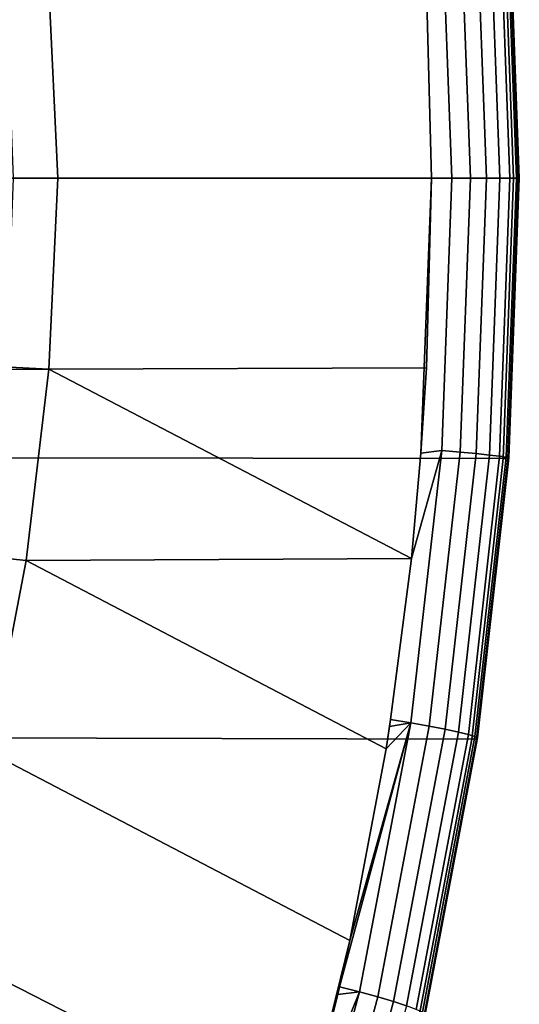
# Model space of a CAD drawing. Header units: metres. Extents: x -25 to 167, y -25 to 25.
# Tile 131 of 135: x 163.85 to 167.22, y -5.58 to 1.07. Entities that reach past the tile are written whole.
import ezdxf

# ---------------------------------------------------------------- set-up
doc = ezdxf.new("R2010")
doc.units = ezdxf.units.M
doc.layers.add('solid_12_061_372_XXX', color=7, linetype='CONTINUOUS')

msp = doc.modelspace()

# ---------------------------------------------------------------- linework, layer by layer
at = {"layer": 'solid_12_061_372_XXX'}
for points in [[(163.73201, 1.898786, 113.791199), (163.802933, 0, 113.81234), (167.181335, 0, 102.762039), (167.110397, 1.902988, 102.739891)], [(166.890045, 0, 101.801903), (166.820236, 1.859082, 101.779884), (166.929047, 1.869655, 101.885406), (166.99913, 0, 101.907555)], [(166.99913, 0, 101.907555), (166.929047, 1.869655, 101.885406), (167.01857, 1.879178, 102.007812), (167.088882, 0, 102.030045)], [(167.088882, 0, 102.030045), (167.01857, 1.879178, 102.007812), (167.086243, 1.887379, 102.1436), (167.156784, 0, 102.165878)], [(167.156784, 0, 102.165878), (167.086243, 1.887379, 102.1436), (167.130157, 1.894023, 102.28891), (167.200867, 0, 102.311203)], [(167.213318, 0, 102.613579), (167.14238, 1.901937, 102.591362), (167.110397, 1.902988, 102.739891), (167.181335, 0, 102.762039)], [(167.200867, 0, 102.311203), (167.130157, 1.894023, 102.28891), (167.149048, 1.898922, 102.43959), (167.219894, 0, 102.461861)], [(167.219894, 0, 102.461861), (167.149048, 1.898922, 102.43959), (167.14238, 1.901937, 102.591362), (167.213318, 0, 102.613579)], [(166.764755, 0, 101.716095), (166.626816, 0, 101.652573), (166.593094, 1.281498, 101.642014), (166.695236, 1.847759, 101.694244)], [(166.764755, 0, 101.716095), (166.695236, 1.847759, 101.694244), (166.820236, 1.859082, 101.779884), (166.890045, 0, 101.801903)], [(164.104233, 0, 100.740059), (161.581635, 0, 99.827545), (161.529541, 1.164089, 99.81221), (164.04483, 1.289079, 100.721581)], [(166.626816, 0, 101.652573), (164.104233, 0, 100.740059), (164.04483, 1.289079, 100.721581), (166.593094, 1.281498, 101.642014)], [(161.529678, -1.162506, 99.812248), (161.581635, 0, 99.827545), (164.104233, 0, 100.740059), (164.0448, -1.289079, 100.721573)], [(163.802933, 0, 113.81234), (163.732712, -1.889381, 113.791412), (167.111099, -1.893491, 102.740112), (167.181335, 0, 102.762039)], [(164.0448, -1.289079, 100.721573), (164.104233, 0, 100.740059), (166.626816, 0, 101.652573), (166.593094, -1.281496, 101.642014)], [(166.555969, -1.857467, 101.63047), (166.593094, -1.281496, 101.642014), (166.626816, 0, 101.652573)], [(166.695938, -1.838539, 101.694458), (166.555969, -1.857467, 101.63047), (166.626816, 0, 101.652573), (166.764755, 0, 101.716095)], [(166.820938, -1.849805, 101.780106), (166.695938, -1.838539, 101.694458), (166.764755, 0, 101.716095), (166.890045, 0, 101.801903)], [(166.929749, -1.860326, 101.885628), (166.820938, -1.849805, 101.780106), (166.890045, 0, 101.801903), (166.99913, 0, 101.907555)], [(167.019272, -1.869802, 102.008034), (166.929749, -1.860326, 101.885628), (166.99913, 0, 101.907555), (167.088882, 0, 102.030045)], [(167.08696, -1.877961, 102.143822), (167.019272, -1.869802, 102.008034), (167.088882, 0, 102.030045), (167.156784, 0, 102.165878)], [(167.130859, -1.884573, 102.289131), (167.08696, -1.877961, 102.143822), (167.156784, 0, 102.165878), (167.200867, 0, 102.311203)], [(167.213318, 0, 102.613579), (167.181335, 0, 102.762039), (167.111099, -1.893491, 102.740112), (167.143082, -1.892447, 102.591583)], [(167.14975, -1.889448, 102.439819), (167.130859, -1.884573, 102.289131), (167.200867, 0, 102.311203), (167.219894, 0, 102.461861)], [(167.143082, -1.892447, 102.591583), (167.14975, -1.889448, 102.439819), (167.219894, 0, 102.461861), (167.213318, 0, 102.613579)], [(164.0448, -1.289079, 100.721573), (161.51683, -1.297907, 99.808472), (161.529678, -1.162506, 99.812248)], [(161.373596, -2.318256, 99.766518), (161.51683, -1.297907, 99.808472), (164.0448, -1.289079, 100.721573), (163.892441, -2.581129, 100.675941)], [(166.491257, -2.56812, 101.610489), (163.892441, -2.581129, 100.675941), (164.0448, -1.289079, 100.721573)], [(166.555969, -1.857467, 101.63047), (166.491257, -2.56812, 101.610489), (164.0448, -1.289079, 100.721573), (166.593094, -1.281496, 101.642014)], [(166.488083, -3.677681, 101.630592), (166.351395, -3.654404, 101.567879), (166.491257, -2.56812, 101.610489), (166.695938, -1.838539, 101.694458)], [(166.695938, -1.838539, 101.694458), (166.820938, -1.849805, 101.780106), (166.612183, -3.700209, 101.715744), (166.488083, -3.677681, 101.630592)], [(166.695938, -1.838539, 101.694458), (166.491257, -2.56812, 101.610489), (166.555969, -1.857467, 101.63047)], [(166.820938, -1.849805, 101.780106), (166.929749, -1.860326, 101.885628), (166.720154, -3.721219, 101.820885), (166.612183, -3.700209, 101.715744)], [(166.929749, -1.860326, 101.885628), (167.019272, -1.869802, 102.008034), (166.808929, -3.740112, 101.943024), (166.720154, -3.721219, 101.820885)], [(163.732712, -1.889381, 113.791412), (163.520676, -3.77959, 113.728218), (166.898712, -3.786833, 102.675262), (167.111099, -1.893491, 102.740112)], [(167.019272, -1.869802, 102.008034), (167.08696, -1.877961, 102.143822), (166.875961, -3.756349, 102.078667), (166.808929, -3.740112, 101.943024)], [(167.08696, -1.877961, 102.143822), (167.130859, -1.884573, 102.289131), (166.919342, -3.769463, 102.22393), (166.875961, -3.756349, 102.078667)], [(167.143082, -1.892447, 102.591583), (167.111099, -1.893491, 102.740112), (166.898712, -3.786833, 102.675262), (166.930878, -3.784929, 102.526566)], [(167.130859, -1.884573, 102.289131), (167.14975, -1.889448, 102.439819), (166.93782, -3.779082, 102.374664), (166.919342, -3.769463, 102.22393)], [(167.14975, -1.889448, 102.439819), (167.143082, -1.892447, 102.591583), (166.930878, -3.784929, 102.526566), (166.93782, -3.779082, 102.374664)], [(163.642227, -3.876463, 100.602531), (161.319305, -2.600263, 99.750671), (161.373596, -2.318256, 99.766518), (163.892441, -2.581129, 100.675941)], [(166.076706, -5.147057, 101.486153), (163.642227, -3.876463, 100.602531), (163.892441, -2.581129, 100.675941), (166.320358, -3.853311, 101.558517)], [(166.351395, -3.654404, 101.567879), (166.320358, -3.853311, 101.558517), (163.892441, -2.581129, 100.675941), (166.491257, -2.56812, 101.610489)], [(166.351395, -3.654404, 101.567879), (166.344223, -3.701375, 101.565712), (166.320358, -3.853311, 101.558517)], [(166.488083, -3.677681, 101.630592), (166.344223, -3.701375, 101.565712), (166.351395, -3.654404, 101.567879)], [(166.488083, -3.677681, 101.630592), (166.00679, -5.45955, 101.465744), (166.076706, -5.147057, 101.486153)], [(166.488083, -3.677681, 101.630592), (166.1418, -5.494352, 101.527512), (166.00679, -5.45955, 101.465744)], [(166.488083, -3.677681, 101.630592), (166.076706, -5.147057, 101.486153), (166.320358, -3.853311, 101.558517)], [(166.488083, -3.677681, 101.630592), (166.612183, -3.700209, 101.715744), (166.264297, -5.527994, 101.611862), (166.1418, -5.494352, 101.527512)], [(166.612183, -3.700209, 101.715744), (166.720154, -3.721219, 101.820885), (166.370819, -5.559319, 101.716377), (166.264297, -5.527994, 101.611862)], [(166.488083, -3.677681, 101.630592), (166.320358, -3.853311, 101.558517), (166.344223, -3.701375, 101.565712)], [(166.720154, -3.721219, 101.820885), (166.808929, -3.740112, 101.943024), (166.458313, -5.587429, 101.838074), (166.370819, -5.559319, 101.716377)], [(163.520676, -3.77959, 113.728218), (163.168243, -5.646298, 113.623108), (166.544968, -5.655938, 102.570473), (166.898712, -3.786833, 102.675262)], [(166.808929, -3.740112, 101.943024), (166.875961, -3.756349, 102.078667), (166.524246, -5.611516, 101.973442), (166.458313, -5.587429, 101.838074)], [(166.875961, -3.756349, 102.078667), (166.919342, -3.769463, 102.22393), (166.566742, -5.630889, 102.118607), (166.524246, -5.611516, 101.973442)], [(166.930878, -3.784929, 102.526566), (166.898712, -3.786833, 102.675262), (166.544968, -5.655938, 102.570473), (166.577255, -5.653421, 102.421471)], [(166.919342, -3.769463, 102.22393), (166.93782, -3.779082, 102.374664), (166.584595, -5.644992, 102.269386), (166.566742, -5.630889, 102.118607)], [(166.93782, -3.779082, 102.374664), (166.930878, -3.784929, 102.526566), (166.577255, -5.653421, 102.421471), (166.584595, -5.644992, 102.269386)], [(165.756638, -6.44775, 101.393898), (163.270828, -5.176821, 100.49482), (163.642227, -3.876463, 100.602531), (166.076706, -5.147057, 101.486153)], [(165.35675, -7.75099, 101.282692), (162.77507, -6.48366, 100.354317), (163.270828, -5.176821, 100.49482), (165.756638, -6.44775, 101.393898)], [(165.994781, -5.51134, 101.46225), (165.756638, -6.44775, 101.393898), (166.076706, -5.147057, 101.486153)], [(166.00679, -5.45955, 101.465744), (165.994781, -5.51134, 101.46225), (166.076706, -5.147057, 101.486153)], [(165.658432, -7.277791, 101.389702), (165.52594, -7.231501, 101.329216), (165.756638, -6.44775, 101.393898), (166.1418, -5.494352, 101.527512)], [(166.1418, -5.494352, 101.527512), (166.264297, -5.527994, 101.611862), (165.77861, -7.322322, 101.472992), (165.658432, -7.277791, 101.389702)], [(166.1418, -5.494352, 101.527512), (165.756638, -6.44775, 101.393898), (165.994781, -5.51134, 101.46225)], [(166.1418, -5.494352, 101.527512), (165.994781, -5.51134, 101.46225), (166.00679, -5.45955, 101.465744)], [(166.264297, -5.527994, 101.611862), (166.370819, -5.559319, 101.716377), (165.883011, -7.363707, 101.576668), (165.77861, -7.322322, 101.472992)], [(166.370819, -5.559319, 101.716377), (166.458313, -5.587429, 101.838074), (165.968628, -7.400751, 101.697731), (165.883011, -7.363707, 101.576668)]]:
    msp.add_3dface(points, dxfattribs=at)

doc.saveas('drawing.dxf')
